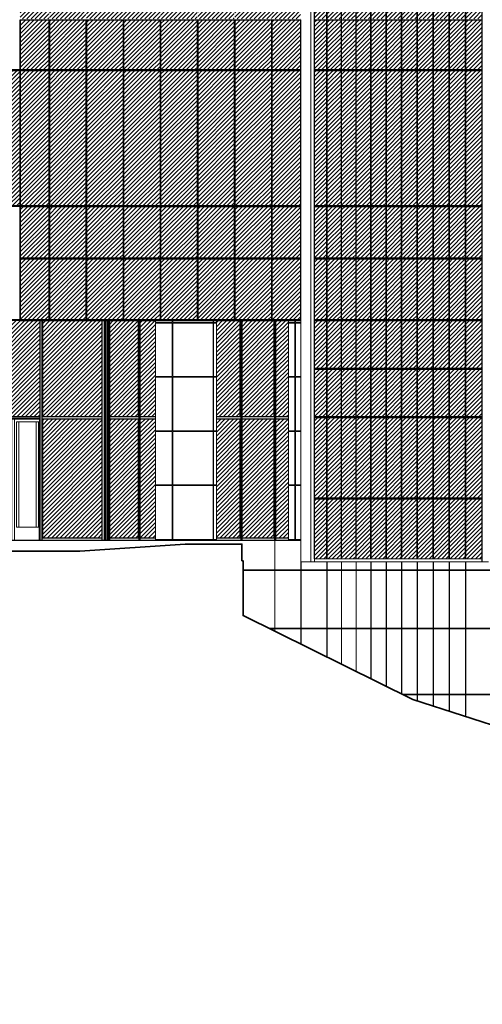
# Model space of a CAD drawing. Header units: millimetres. Extents: x 614675 to 1010864, y -150593 to -87691.
# Tile 157 of 194: x 960785 to 970653, y -147741 to -126741. Entities that reach past the tile are written whole.
import ezdxf

# ---------------------------------------------------------------- set-up
doc = ezdxf.new("R2010")
doc.units = ezdxf.units.MM
doc.header["$LTSCALE"] = 0.05
doc.layers.get('0').update_dxf_attribs({"lineweight": 0})
doc.layers.add('A-20--F3-WALLS', color=250, linetype='Continuous')
doc.layers.add('GLASS', color=135, linetype='Continuous')
pattern_1 = [(45, (-372511.373, -1028505.205), (-44.9012806, 44.9012806), [])]

# ---------------------------------------------------------------- blocks, each defined once
blk = doc.blocks.new('*U174')
at = {"color": 7, "lineweight": 0}
for points in [[(378500, 914560), (378500, 917160), (376549, 917160), (376549, 914560), (378500, 914560)], [(376634, 917081), (376566, 917081), (376566, 914839), (376634, 914839), (376634, 917081)], [(378494, 917081), (378008, 917081), (378008, 914839), (378494, 914839), (378494, 917081)]]:
    blk.add_lwpolyline(points, close=True, dxfattribs=at)
for points in [[(378500, 917141), (376549, 917141)], [(376571, 914839), (376571, 917081)], [(376584, 914839), (376584, 917081)], [(376680, 914560), (376680, 917141)], [(376732, 914560), (376732, 917141)], [(376759, 915035), (376759, 917081)], [(377108, 915035), (377108, 917081)], [(377124, 915035), (377124, 917081)], [(377191, 914560), (377191, 917141)], [(377253, 915035), (377253, 917081)], [(377270, 915035), (377270, 917081)], [(377840, 915035), (377840, 917081)], [(377886, 914560), (377886, 917141)], [(377910, 914560), (377910, 917141)], [(377961, 914560), (377961, 917141)], [(378058, 914839), (378058, 917081)], [(378429, 914839), (378429, 917081)], [(378474, 914839), (378474, 917081)], [(376759, 915035), (377124, 915035)], [(377253, 915035), (377840, 915035)], [(378491, 914560), (378491, 914839)]]:
    blk.add_lwpolyline(points, dxfattribs=at)
at = {"color": 7, "lineweight": 0, "elevation": 158}
for points in [[(376759, 917081), (377124, 917081)], [(377253, 917081), (377840, 917081)]]:
    blk.add_lwpolyline(points, dxfattribs=at)
at = {"color": 251, "elevation": 23068}
blk.add_lwpolyline([(378500, 917160), (378500, 914560)], dxfattribs=at)
blk = doc.blocks.new('A$C24602529 (2) (2)')
h = blk.add_hatch()
h.set_pattern_fill('ANSI31', color=256, scale=20, style=0)
h.set_pattern_definition([(45, (-40660.846, 17828.786), (-44.90128, 44.90128), [])])
h.paths.add_polyline_path([(-21920, 19035), (-22531, 19035), (-22531, 17938), (-21920, 17938)])
h.paths.add_polyline_path([(-21920, 17918), (-22531, 17918), (-22531, 16855), (-21920, 16855)])
h.paths.add_polyline_path([(-21129, 17918), (-21909, 17918), (-21909, 16855), (-21129, 16855)])
h.paths.add_polyline_path([(-21129, 19035), (-21909, 19035), (-21909, 17938), (-21129, 17938)])
h.paths.add_polyline_path([(-20337, 19035), (-21117, 19035), (-21117, 17938), (-20337, 17938)])
h.paths.add_polyline_path([(-20337, 17918), (-21117, 17918), (-21117, 16855), (-20337, 16855)])
h.paths.add_polyline_path([(-19546, 17918), (-20326, 17918), (-20326, 16855), (-19546, 16855)])
h.paths.add_polyline_path([(-19546, 19035), (-20326, 19035), (-20326, 17938), (-19546, 17938)])
h.paths.add_polyline_path([(-18755, 19035), (-19535, 19035), (-19535, 17938), (-18755, 17938)])
h.paths.add_polyline_path([(-18755, 17918), (-19535, 17918), (-19535, 16855), (-18755, 16855)])
h.paths.add_polyline_path([(-17964, 17918), (-18744, 17918), (-18744, 16855), (-17964, 16855)])
h.paths.add_polyline_path([(-17964, 19035), (-18744, 19035), (-18744, 17938), (-17964, 17938)])
h.paths.add_polyline_path([(-17173, 19035), (-17953, 19035), (-17953, 17938), (-17173, 17938)])
h.paths.add_polyline_path([(-17173, 17918), (-17953, 17918), (-17953, 16855), (-17173, 16855)])
h.paths.add_polyline_path([(-16550, 17918), (-17161, 17918), (-17161, 16855), (-16550, 16855)])
h.paths.add_polyline_path([(-16550, 19035), (-17161, 19035), (-17161, 17938), (-16550, 17938)])
h = blk.add_hatch()
h.set_pattern_fill('ANSI31', color=252, scale=20, style=0)
h.set_pattern_definition(pattern_1)
h.paths.add_polyline_path([(-15988, 19035), (-16250, 19035), (-16250, 17938), (-15988, 17938)])
h.paths.add_polyline_path([(-15680, 19035), (-15984, 19035), (-15984, 17938), (-15680, 17938)])
h.paths.add_polyline_path([(-15366, 19035), (-15675, 19035), (-15675, 17938), (-15366, 17938)])
h.paths.add_polyline_path([(-15048, 19035), (-15362, 19035), (-15362, 17938), (-15048, 17938)])
h.paths.add_polyline_path([(-14724, 19035), (-15043, 19035), (-15043, 17938), (-14724, 17938)])
h.paths.add_polyline_path([(-14395, 19035), (-14720, 19035), (-14720, 17938), (-14395, 17938)])
h.paths.add_polyline_path([(-14061, 19035), (-14391, 19035), (-14391, 17938), (-14061, 17938)])
h.paths.add_polyline_path([(-13722, 19035), (-14057, 19035), (-14057, 17938), (-13722, 17938)])
h.paths.add_polyline_path([(-13378, 19035), (-13717, 19035), (-13717, 17938), (-13378, 17938)])
h.paths.add_polyline_path([(-13029, 19035), (-13373, 19035), (-13373, 17938), (-13029, 17938)])
h.paths.add_polyline_path([(-12674, 19035), (-13024, 19035), (-13024, 17938), (-12674, 17938)])
h.paths.add_polyline_path([(-12674, 17918), (-13024, 17918), (-13024, 16855), (-12674, 16855)])
h.paths.add_polyline_path([(-13029, 17918), (-13373, 17918), (-13373, 16855), (-13029, 16855)])
h.paths.add_polyline_path([(-13378, 17918), (-13717, 17918), (-13717, 16855), (-13378, 16855)])
h.paths.add_polyline_path([(-13722, 17918), (-14057, 17918), (-14057, 16855), (-13722, 16855)])
h.paths.add_polyline_path([(-14061, 17918), (-14391, 17918), (-14391, 16855), (-14061, 16855)])
h.paths.add_polyline_path([(-14395, 17918), (-14720, 17918), (-14720, 16855), (-14395, 16855)])
h.paths.add_polyline_path([(-14724, 17918), (-15043, 17918), (-15043, 16855), (-14724, 16855)])
h.paths.add_polyline_path([(-15048, 17918), (-15362, 17918), (-15362, 16855), (-15048, 16855)])
h.paths.add_polyline_path([(-15366, 17918), (-15675, 17918), (-15675, 16855), (-15366, 16855)])
h.paths.add_polyline_path([(-15680, 17918), (-15984, 17918), (-15984, 16855), (-15680, 16855)])
h.paths.add_polyline_path([(-15988, 17918), (-16250, 17918), (-16250, 16855), (-15988, 16855)])
at = {"lineweight": 0}
h = blk.add_hatch(dxfattribs=at)
h.set_pattern_fill('ANSI31', color=253, scale=20, style=0)
h.set_pattern_definition([(45, (-3381.666, 226455.59), (-44.90128, 44.90128), [])])
h.paths.add_polyline_path([(-19546, 16835), (-20326, 16835), (-20326, 13955), (-19546, 13955)])
h.paths.add_polyline_path([(-20337, 16835), (-21117, 16835), (-21117, 13955), (-20337, 13955)])
h.paths.add_polyline_path([(-21129, 16835), (-21909, 16835), (-21909, 13955), (-21129, 13955)])
h.paths.add_polyline_path([(-21920, 16835), (-22531, 16835), (-22531, 13955), (-21920, 13955)])
h.paths.add_polyline_path([(-18755, 16835), (-19535, 16835), (-19535, 13955), (-18755, 13955)])
h.paths.add_polyline_path([(-17964, 16835), (-18744, 16835), (-18744, 13955), (-17964, 13955)])
h.paths.add_polyline_path([(-17173, 16835), (-17953, 16835), (-17953, 13955), (-17173, 13955)])
h.paths.add_polyline_path([(-16550, 16835), (-17161, 16835), (-17161, 13955), (-16550, 13955)])
h.paths.add_polyline_path([(-22545, 16835), (-23267, 16835), (-23267, 13955), (-22545, 13955)])
h.paths.add_polyline_path([(-23282, 16835), (-24326, 16835), (-24326, 13955), (-23282, 13955)])
h.paths.add_polyline_path([(-24340, 16835), (-25377, 16835), (-25377, 13955), (-24340, 13955)])
h.paths.add_polyline_path([(-25392, 16835), (-26420, 16835), (-26420, 13955), (-25392, 13955)])
h.paths.add_polyline_path([(-26434, 16835), (-27451, 16835), (-27451, 13955), (-26434, 13955)])
h.paths.add_polyline_path([(-35098, 16835), (-35936, 16835), (-35936, 13955), (-35098, 13955)])
h.paths.add_polyline_path([(-35948, 13955), (-35948, 16835), (-36361, 16835), (-36361, 13955)])
h.paths.add_polyline_path([(-34222, 16835), (-35086, 16835), (-35086, 13955), (-34222, 13955)])
h.paths.add_polyline_path([(-33319, 16835), (-34209, 16835), (-34209, 13955), (-33319, 13955)])
h.paths.add_polyline_path([(-32393, 16835), (-33306, 16835), (-33306, 13955), (-32393, 13955)])
h.paths.add_polyline_path([(-31444, 16835), (-32380, 16835), (-32380, 13955), (-31444, 13955)])
h.paths.add_polyline_path([(-30476, 16835), (-31431, 16835), (-31431, 13955), (-30476, 13955)])
h.paths.add_polyline_path([(-29489, 16835), (-30462, 16835), (-30462, 13955), (-29489, 13955)])
h.paths.add_polyline_path([(-28485, 16835), (-29475, 16835), (-29475, 13955), (-28485, 13955)])
h.paths.add_polyline_path([(-27466, 16835), (-28470, 16835), (-28470, 13955), (-27466, 13955)])
h = blk.add_hatch(dxfattribs=at)
h.set_pattern_fill('ANSI31', color=253, scale=20, style=0)
h.set_pattern_definition([(45, (-3381.666, -76274.78), (-44.90128, 44.90128), [])])
h.paths.add_polyline_path([(-16250, 13955), (-15988, 13955), (-15988, 16835), (-16250, 16835)])
h.paths.add_polyline_path([(-15984, 13955), (-15680, 13955), (-15680, 16835), (-15984, 16835)])
h.paths.add_polyline_path([(-15675, 13955), (-15366, 13955), (-15366, 16835), (-15675, 16835)])
h.paths.add_polyline_path([(-15362, 13955), (-15048, 13955), (-15048, 16835), (-15362, 16835)])
h.paths.add_polyline_path([(-15043, 13955), (-14724, 13955), (-14724, 16835), (-15043, 16835)])
h.paths.add_polyline_path([(-14720, 13955), (-14395, 13955), (-14395, 16835), (-14720, 16835)])
h.paths.add_polyline_path([(-14391, 13955), (-14061, 13955), (-14061, 16835), (-14391, 16835)])
h.paths.add_polyline_path([(-14057, 13955), (-13722, 13955), (-13722, 16835), (-14057, 16835)])
h.paths.add_polyline_path([(-13717, 13955), (-13378, 13955), (-13378, 16835), (-13717, 16835)])
h.paths.add_polyline_path([(-13373, 13955), (-13029, 13955), (-13029, 16835), (-13373, 16835)])
h.paths.add_polyline_path([(-13024, 13955), (-12674, 13955), (-12674, 16835), (-13024, 16835)])
h = blk.add_hatch()
h.set_pattern_fill('ANSI31', color=256, scale=20, style=0)
h.set_pattern_definition([(45, (-40660.846, 12728.79), (-44.90128, 44.90128), [])])
h.paths.add_polyline_path([(-21920, 13935), (-22531, 13935), (-22531, 12838), (-21920, 12838)])
h.paths.add_polyline_path([(-21920, 12818), (-22531, 12818), (-22531, 11523), (-21920, 11523)])
h.paths.add_polyline_path([(-21129, 12818), (-21909, 12818), (-21909, 11523), (-21129, 11523)])
h.paths.add_polyline_path([(-21129, 13935), (-21909, 13935), (-21909, 12838), (-21129, 12838)])
h.paths.add_polyline_path([(-20337, 13935), (-21117, 13935), (-21117, 12838), (-20337, 12838)])
h.paths.add_polyline_path([(-20337, 12818), (-21117, 12818), (-21117, 11523), (-20337, 11523)])
h.paths.add_polyline_path([(-19546, 12818), (-20326, 12818), (-20326, 11523), (-19546, 11523)])
h.paths.add_polyline_path([(-19546, 13935), (-20326, 13935), (-20326, 12838), (-19546, 12838)])
h.paths.add_polyline_path([(-18755, 13935), (-19535, 13935), (-19535, 12838), (-18755, 12838)])
h.paths.add_polyline_path([(-18755, 12818), (-19535, 12818), (-19535, 11523), (-18755, 11523)])
h.paths.add_polyline_path([(-17964, 12818), (-18744, 12818), (-18744, 11523), (-17964, 11523)])
h.paths.add_polyline_path([(-17964, 13935), (-18744, 13935), (-18744, 12838), (-17964, 12838)])
h.paths.add_polyline_path([(-17173, 13935), (-17953, 13935), (-17953, 12838), (-17173, 12838)])
h.paths.add_polyline_path([(-17173, 12818), (-17953, 12818), (-17953, 11523), (-17173, 11523)])
h.paths.add_polyline_path([(-16550, 12818), (-17161, 12818), (-17161, 11523), (-16550, 11523)])
h.paths.add_polyline_path([(-16550, 13935), (-17161, 13935), (-17161, 12838), (-16550, 12838)])
h = blk.add_hatch()
h.set_pattern_fill('ANSI31', color=252, scale=20, style=0)
h.set_pattern_definition(pattern_1)
h.paths.add_polyline_path([(-15988, 13935), (-16250, 13935), (-16250, 12838), (-15988, 12838)])
h.paths.add_polyline_path([(-15680, 13935), (-15984, 13935), (-15984, 12838), (-15680, 12838)])
h.paths.add_polyline_path([(-15366, 13935), (-15675, 13935), (-15675, 12838), (-15366, 12838)])
h.paths.add_polyline_path([(-15048, 13935), (-15362, 13935), (-15362, 12838), (-15048, 12838)])
h.paths.add_polyline_path([(-14724, 13935), (-15043, 13935), (-15043, 12838), (-14724, 12838)])
h.paths.add_polyline_path([(-14395, 13935), (-14720, 13935), (-14720, 12838), (-14395, 12838)])
h.paths.add_polyline_path([(-14061, 13935), (-14391, 13935), (-14391, 12838), (-14061, 12838)])
h.paths.add_polyline_path([(-13722, 13935), (-14057, 13935), (-14057, 12838), (-13722, 12838)])
h.paths.add_polyline_path([(-13378, 13935), (-13717, 13935), (-13717, 12838), (-13378, 12838)])
h.paths.add_polyline_path([(-13029, 13935), (-13373, 13935), (-13373, 12838), (-13029, 12838)])
h.paths.add_polyline_path([(-12674, 13935), (-13024, 13935), (-13024, 12838), (-12674, 12838)])
h.paths.add_polyline_path([(-12674, 12818), (-13024, 12818), (-13024, 11523), (-12674, 11523)])
h.paths.add_polyline_path([(-13029, 12818), (-13373, 12818), (-13373, 11523), (-13029, 11523)])
h.paths.add_polyline_path([(-13378, 12818), (-13717, 12818), (-13717, 11523), (-13378, 11523)])
h.paths.add_polyline_path([(-13722, 12818), (-14057, 12818), (-14057, 11523), (-13722, 11523)])
h.paths.add_polyline_path([(-14061, 12818), (-14391, 12818), (-14391, 11523), (-14061, 11523)])
h.paths.add_polyline_path([(-14395, 12818), (-14720, 12818), (-14720, 11523), (-14395, 11523)])
h.paths.add_polyline_path([(-14724, 12818), (-15043, 12818), (-15043, 11523), (-14724, 11523)])
h.paths.add_polyline_path([(-15048, 12818), (-15362, 12818), (-15362, 11523), (-15048, 11523)])
h.paths.add_polyline_path([(-15366, 12818), (-15675, 12818), (-15675, 11523), (-15366, 11523)])
h.paths.add_polyline_path([(-15680, 12818), (-15984, 12818), (-15984, 11523), (-15680, 11523)])
h.paths.add_polyline_path([(-15988, 12818), (-16250, 12818), (-16250, 11523), (-15988, 11523)])
h = blk.add_hatch(dxfattribs=at)
h.set_pattern_fill('ANSI31', color=253, scale=20, style=0)
h.set_pattern_definition(pattern_1)
h.paths.add_polyline_path([(-31242, 11503), (-32610, 11503), (-32610, 9456), (-31242, 9456)])
h.paths.add_polyline_path([(-31242, 9406), (-32610, 9406), (-32610, 6870), (-31242, 6870)])
h.paths.add_polyline_path([(-29759, 9406), (-31190, 9406), (-31190, 6870), (-29759, 6870)])
h.paths.add_polyline_path([(-29759, 11503), (-31190, 11503), (-31190, 9456), (-29759, 9456)])
h.paths.add_polyline_path([(-28276, 11503), (-29707, 11503), (-29707, 9456), (-28276, 9456)])
h.paths.add_polyline_path([(-27014, 10293), (-26969, 10293), (-26969, 10308), (-27014, 10308), (-27014, 11448), (-26969, 11448), (-26969, 11463), (-27014, 11463), (-27014, 11503), (-27451, 11503), (-28224, 11503), (-28224, 9456), (-27014, 9456)])
h.paths.add_polyline_path([(-27014, 9139), (-26969, 9139), (-26969, 9154), (-27014, 9154), (-27014, 9406), (-28224, 9406), (-28224, 6870), (-27014, 6870), (-27014, 7984), (-26969, 7984), (-26969, 7999), (-27014, 7999)])
h.paths.add_polyline_path([(-28276, 9406), (-29707, 9406), (-29707, 6870), (-28276, 6870)])
h.paths.add_polyline_path([(-25311, 9406), (-25714, 9406), (-25714, 9154), (-25759, 9154), (-25759, 9139), (-25714, 9139), (-25714, 7999), (-25759, 7999), (-25759, 7984), (-25714, 7984), (-25714, 6870), (-25311, 6870)])
h.paths.add_polyline_path([(-25311, 11503), (-25714, 11503), (-25714, 11463), (-25759, 11463), (-25759, 11448), (-25714, 11448), (-25714, 10308), (-25759, 10308), (-25759, 10293), (-25714, 10293), (-25714, 9456), (-25311, 9456)])
h.paths.add_polyline_path([(-24063, 11503), (-25259, 11503), (-25259, 9456), (-24063, 9456)])
h.paths.add_polyline_path([(-24069, 9406), (-25259, 9406), (-25259, 6870), (-24069, 6870)])
h.paths.add_polyline_path([(-22111, 11503), (-22538, 11503), (-24011, 11503), (-24011, 9456), (-22111, 9456)])
h.paths.add_polyline_path([(-20787, 11503), (-22058, 11503), (-22058, 9456), (-20787, 9456)])
h.paths.add_polyline_path([(-20787, 9406), (-22058, 9406), (-22058, 6870), (-20787, 6870)])
h.paths.add_polyline_path([(-20014, 9406), (-20629, 9406), (-20629, 6870), (-20014, 6870)])
h.paths.add_polyline_path([(-20014, 11503), (-20629, 11503), (-20629, 9456), (-20014, 9456)])
h.paths.add_polyline_path([(-19645, 10293), (-19600, 10293), (-19600, 10308), (-19645, 10308), (-19645, 11448), (-19600, 11448), (-19600, 11463), (-19645, 11463), (-19645, 11503), (-19977, 11503), (-19977, 9456), (-19645, 9456)])
h.paths.add_polyline_path([(-19645, 9139), (-19600, 9139), (-19600, 9154), (-19645, 9154), (-19645, 9406), (-19977, 9406), (-19977, 6870), (-19645, 6870), (-19645, 7984), (-19600, 7984), (-19600, 7999), (-19645, 7999)])
h.paths.add_polyline_path([(-17843, 9406), (-18345, 9406), (-18345, 9154), (-18390, 9154), (-18390, 9139), (-18345, 9139), (-18345, 7999), (-18390, 7999), (-18390, 7984), (-18345, 7984), (-18345, 6870), (-17843, 6870)])
h.paths.add_polyline_path([(-17119, 9406), (-17806, 9406), (-17806, 6870), (-17119, 6870)])
h.paths.add_polyline_path([(-16808, 9139), (-16763, 9139), (-16763, 9154), (-16808, 9154), (-16808, 9406), (-17082, 9406), (-17082, 6870), (-16808, 6870), (-16808, 7984), (-16763, 7984), (-16763, 7999), (-16808, 7999)])
h.paths.add_polyline_path([(-16808, 10293), (-16763, 10293), (-16763, 10308), (-16808, 10308), (-16808, 11448), (-16763, 11448), (-16763, 11463), (-16808, 11463), (-16808, 11503), (-17082, 11503), (-17082, 9456), (-16808, 9456)])
h.paths.add_polyline_path([(-17119, 11503), (-17806, 11503), (-17806, 9456), (-17119, 9456)])
h.paths.add_polyline_path([(-17843, 11503), (-18345, 11503), (-18345, 11463), (-18390, 11463), (-18390, 11448), (-18345, 11448), (-18345, 10308), (-18390, 10308), (-18390, 10293), (-18345, 10293), (-18345, 9456), (-17843, 9456)])
h = blk.add_hatch(dxfattribs=at)
h.set_pattern_fill('ANSI31', color=253, scale=20, style=0)
h.set_pattern_definition([(45, (-3381.666, -81374.78), (-44.90128, 44.90128), [])])
h.paths.add_polyline_path([(-16250, 6420), (-15988, 6420), (-15988, 11503), (-16250, 11503)])
h.paths.add_polyline_path([(-15984, 6420), (-15680, 6420), (-15680, 11503), (-15984, 11503)])
h.paths.add_polyline_path([(-15675, 6420), (-15366, 6420), (-15366, 11503), (-15675, 11503)])
h.paths.add_polyline_path([(-15362, 6420), (-15048, 6420), (-15048, 11503), (-15362, 11503)])
h.paths.add_polyline_path([(-15043, 6420), (-14724, 6420), (-14724, 11503), (-15043, 11503)])
h.paths.add_polyline_path([(-14720, 6420), (-14395, 6420), (-14395, 11503), (-14720, 11503)])
h.paths.add_polyline_path([(-14391, 6420), (-14061, 6420), (-14061, 11503), (-14391, 11503)])
h.paths.add_polyline_path([(-14057, 6420), (-13722, 6420), (-13722, 11503), (-14057, 11503)])
h.paths.add_polyline_path([(-13717, 6420), (-13378, 6420), (-13378, 11503), (-13717, 11503)])
h.paths.add_polyline_path([(-13373, 6420), (-13029, 6420), (-13029, 11503), (-13373, 11503)])
h.paths.add_polyline_path([(-13024, 6420), (-12674, 6420), (-12674, 11503), (-13024, 11503)])
for points in [[(-16333, 6420), (-16333, 56970)], [(-16333, 6355), (-16333, 56970)], [(-16252, 6355), (-16252, 56970)], [(-16544, 17920), (-16544, 12820)], [(-27466, 16855), (-22538, 16855)], [(-27466, 13935), (-22537, 13935)], [(-16544, 12820), (-16544, 6355)], [(-27451, 11523), (-22538, 11523)], [(-27451, 11503), (-22538, 11503)], [(-16544, 6355), (-12538, 6355)], [(-16252, 6420), (-12674, 6420)]]:
    blk.add_lwpolyline(points)
at = {"color": 0, "lineweight": 0}
for points in [[(-22538, 17920), (-22538, 12820)], [(-22538, 12820), (-22538, 11503)]]:
    blk.add_lwpolyline(points, dxfattribs=at)
for points, elevation in [([(-19645, 11503), (-19645, 11463)], -11534), ([(-19645, 11463), (-19287, 11463)], -11534), ([(-19645, 11448), (-19645, 10308)], -11534), ([(-19645, 11448), (-19287, 11448)], -11534), ([(-19600, 11463), (-19600, 11448)], -11534), ([(-19287, 11503), (-19287, 11463)], -11534), ([(-19287, 11448), (-19287, 10308)], 11534), ([(-19273, 11503), (-19273, 11463)], -11534), ([(-19273, 11463), (-18414, 11463)], -11534), ([(-19273, 11448), (-18414, 11448)], -11534), ([(-19273, 11448), (-19273, 10308)], 11534), ([(-18414, 11503), (-18414, 11463)], -11534), ([(-18414, 11448), (-18414, 10308)], 11534), ([(-18408, 11503), (-18408, 11463)], -11534), ([(-18408, 11463), (-18345, 11463)], -11534), ([(-18408, 11448), (-18345, 11448)], -11534), ([(-18408, 11448), (-18408, 10308)], 11534), ([(-18390, 11463), (-18390, 11448)], -11534), ([(-18345, 11503), (-18345, 11463)], -11534), ([(-18345, 11448), (-18345, 10308)], -11534), ([(-19645, 10308), (-19287, 10308)], 11534), ([(-19645, 10293), (-19645, 9154)], -11534), ([(-19645, 10293), (-19287, 10293)], 11534), ([(-19600, 10308), (-19600, 10293)], -11534), ([(-19287, 10293), (-19287, 9154)], 11534), ([(-19273, 10308), (-18414, 10308)], 11534), ([(-19273, 10293), (-18414, 10293)], 11534), ([(-19273, 10293), (-19273, 9154)], 11534), ([(-18414, 10293), (-18414, 9154)], 11534), ([(-18408, 10308), (-18345, 10308)], 11534), ([(-18408, 10293), (-18345, 10293)], 11534), ([(-18408, 10293), (-18408, 9154)], 11534), ([(-18390, 10308), (-18390, 10293)], -11534), ([(-18345, 10293), (-18345, 9154)], -11534), ([(-19645, 9154), (-19287, 9154)], 11534), ([(-19645, 9139), (-19645, 7999)], -11534), ([(-19645, 9139), (-19287, 9139)], 11534), ([(-19600, 9154), (-19600, 9139)], -11534), ([(-19287, 9139), (-19287, 7999)], 11534), ([(-19273, 9154), (-18414, 9154)], 11534), ([(-19273, 9139), (-18414, 9139)], 11534), ([(-19273, 9139), (-19273, 7999)], 11534), ([(-18414, 9139), (-18414, 7999)], 11534), ([(-18408, 9154), (-18345, 9154)], 11534), ([(-18408, 9139), (-18345, 9139)], 11534), ([(-18408, 9139), (-18408, 7999)], 11534), ([(-18390, 9154), (-18390, 9139)], -11534), ([(-18345, 9139), (-18345, 7999)], -11534), ([(-19645, 7999), (-19287, 7999)], 11534), ([(-19645, 7984), (-19645, 6837)], -11534), ([(-19645, 7984), (-19287, 7984)], 11534), ([(-19600, 7999), (-19600, 7984)], -11534), ([(-19287, 7984), (-19287, 6837)], 11534), ([(-19273, 7999), (-18414, 7999)], 11534), ([(-19273, 7984), (-18414, 7984)], 11534), ([(-19273, 7984), (-19273, 6837)], 11534), ([(-18414, 7984), (-18414, 6837)], 11534), ([(-18408, 7999), (-18345, 7999)], 11534), ([(-18408, 7984), (-18345, 7984)], 11534), ([(-18408, 7984), (-18408, 6837)], 11534), ([(-18390, 7999), (-18390, 7984)], -11534), ([(-18345, 7984), (-18345, 6837)], -11534), ([(-19645, 6837), (-19287, 6837)], -11692), ([(-19525, 6837), (-19525, 6820)], -11534), ([(-19273, 6837), (-18414, 6837)], -11692), ([(-18465, 6837), (-18465, 6820)], -11534), ([(-18408, 6837), (-18345, 6837)], -11692)]:
    blk.add_lwpolyline(points, dxfattribs=dict(elevation=elevation))
at = {"color": 252}
for points, elevation in [([(-16808, 11503), (-16808, 11463)], -11534), ([(-16808, 11463), (-16674, 11463)], -11534), ([(-16808, 11448), (-16808, 10308)], -11534), ([(-16808, 11448), (-16674, 11448)], -11534), ([(-16763, 11463), (-16763, 11448)], -11534), ([(-16674, 11503), (-16674, 11463)], -11534), ([(-16674, 11448), (-16674, 10308)], -11534), ([(-16660, 11503), (-16660, 11463)], -11534), ([(-16660, 11463), (-16544, 11463)], -11534), ([(-16660, 11448), (-16660, 10308)], -11534), ([(-16660, 11448), (-16544, 11448)], -11534), ([(-16808, 10308), (-16674, 10308)], 11534), ([(-16808, 10293), (-16808, 9154)], -11534), ([(-16808, 10293), (-16674, 10293)], 11534), ([(-16763, 10308), (-16763, 10293)], -11534), ([(-16674, 10293), (-16674, 9154)], -11534), ([(-16660, 10308), (-16544, 10308)], 11534), ([(-16660, 10293), (-16660, 9154)], -11534), ([(-16660, 10293), (-16544, 10293)], 11534), ([(-16808, 9154), (-16674, 9154)], 11534), ([(-16808, 9139), (-16808, 7999)], -11534), ([(-16808, 9139), (-16674, 9139)], 11534), ([(-16763, 9154), (-16763, 9139)], -11534), ([(-16674, 9139), (-16674, 7999)], -11534), ([(-16660, 9154), (-16544, 9154)], 11534), ([(-16660, 9139), (-16660, 7999)], -11534), ([(-16660, 9139), (-16544, 9139)], 11534), ([(-16808, 7999), (-16674, 7999)], 11534), ([(-16808, 7984), (-16808, 6837)], -11534), ([(-16808, 7984), (-16674, 7984)], 11534), ([(-16763, 7999), (-16763, 7984)], -11534), ([(-16674, 7984), (-16674, 6837)], -11534), ([(-16660, 7999), (-16544, 7999)], 11534), ([(-16660, 7984), (-16660, 6837)], -11534), ([(-16660, 7984), (-16544, 7984)], 11534), ([(-16808, 6837), (-16674, 6837)], -11692), ([(-16688, 6837), (-16688, 6820)], -11534), ([(-16660, 6837), (-16544, 6837)], -11692)]:
    blk.add_lwpolyline(points, dxfattribs=dict(at, elevation=elevation))
at = {"layer": 'GLASS', "color": 135}
for points in [[(-16250, 6420), (-16250, 56970)], [(-15988, 6420), (-15988, 56970)], [(-15984, 6420), (-15984, 56970)], [(-15680, 6420), (-15680, 56970)], [(-15675, 6420), (-15675, 56970)], [(-15366, 6420), (-15366, 56970)], [(-15362, 6420), (-15362, 56970)], [(-15048, 6420), (-15048, 56970)], [(-15043, 6420), (-15043, 56970)], [(-14724, 6420), (-14724, 56970)], [(-14720, 6420), (-14720, 56970)], [(-14395, 6420), (-14395, 56970)], [(-14391, 6420), (-14391, 56970)], [(-14061, 6420), (-14061, 56970)], [(-14057, 6420), (-14057, 56970)], [(-13722, 6420), (-13722, 56970)], [(-13717, 6420), (-13717, 56970)], [(-13378, 6420), (-13378, 56970)], [(-13373, 6420), (-13373, 56970)], [(-13029, 6420), (-13029, 56970)], [(-13024, 6420), (-13024, 56970)], [(-12674, 6355), (-12674, 56970)], [(-22531, 17920), (-22531, 12820)], [(-22531, 17918), (-16544, 17918)], [(-21920, 17920), (-21920, 12820)], [(-21909, 17920), (-21909, 12820)], [(-21129, 17920), (-21129, 12820)], [(-21117, 17920), (-21117, 12820)], [(-20337, 17920), (-20337, 12820)], [(-20326, 17920), (-20326, 12820)], [(-19546, 17920), (-19546, 12820)], [(-19535, 17920), (-19535, 12820)], [(-18755, 17920), (-18755, 12820)], [(-18744, 17920), (-18744, 12820)], [(-17964, 17920), (-17964, 12820)], [(-17953, 17920), (-17953, 12820)], [(-17173, 17920), (-17173, 12820)], [(-17161, 17920), (-17161, 12820)], [(-16550, 17920), (-16550, 12820)], [(-16252, 17918), (-12674, 17918)], [(-27451, 16835), (-16544, 16835)], [(-22538, 16855), (-16544, 16855)], [(-16252, 16855), (-12674, 16855)], [(-16252, 16835), (-12674, 16835)], [(-27466, 13955), (-16544, 13955)], [(-22537, 13935), (-16544, 13935)], [(-16252, 13955), (-12674, 13955)], [(-16252, 13935), (-12674, 13935)], [(-22531, 12838), (-16544, 12838)], [(-22531, 12820), (-22531, 11503)], [(-22531, 12818), (-16544, 12818)], [(-21920, 12820), (-21920, 11503)], [(-21909, 12820), (-21909, 11503)], [(-21129, 12820), (-21129, 11503)], [(-21117, 12820), (-21117, 11503)], [(-20337, 12820), (-20337, 11503)], [(-20326, 12820), (-20326, 11503)], [(-19546, 12820), (-19546, 11503)], [(-19535, 12820), (-19535, 11503)], [(-18755, 12820), (-18755, 11503)], [(-18744, 12820), (-18744, 11503)], [(-17964, 12820), (-17964, 11503)], [(-17953, 12820), (-17953, 11503)], [(-17173, 12820), (-17173, 11503)], [(-17161, 12820), (-17161, 11503)], [(-16550, 12820), (-16550, 11503)], [(-16252, 12838), (-12674, 12838)], [(-16252, 12818), (-12674, 12818)], [(-22538, 11523), (-16544, 11523)], [(-22538, 11503), (-16544, 11503)], [(-20714, 11503), (-20714, 6820)], [(-20678, 11503), (-20678, 6820)], [(-16252, 11523), (-12674, 11523)], [(-16252, 11503), (-12674, 11503)], [(-16252, 10489), (-12674, 10489)], [(-16252, 10469), (-12674, 10469)], [(-16252, 9455), (-12674, 9455)], [(-16252, 9435), (-12674, 9435)], [(-16252, 7720), (-12674, 7720)], [(-16252, 7700), (-12674, 7700)], [(-22066, 6870), (-20787, 6870)], [(-20629, 6870), (-19999, 6870)], [(-19977, 6870), (-19645, 6870)], [(-18345, 6870), (-17828, 6870)], [(-17806, 6870), (-17104, 6870)], [(-17082, 6870), (-16808, 6870)]]:
    blk.add_lwpolyline(points, dxfattribs=at)
at = {"layer": 'GLASS', "color": 135, "elevation": -11534}
for points in [[(-22111, 11503), (-22111, 6820)], [(-22066, 11503), (-22066, 6820)], [(-22058, 11503), (-22058, 9456)], [(-20787, 11503), (-20787, 6820)], [(-20742, 11503), (-20742, 6820)], [(-20734, 11503), (-20734, 6820)], [(-20666, 11503), (-20666, 6820)], [(-20651, 11503), (-20651, 6820)], [(-20629, 11503), (-20629, 6820)], [(-20014, 11503), (-20014, 9456)], [(-19999, 11503), (-19999, 6820)], [(-19977, 11503), (-19977, 6820)], [(-17843, 11503), (-17843, 9456)], [(-17828, 11503), (-17828, 6820)], [(-17806, 11503), (-17806, 6820)], [(-17119, 11503), (-17119, 9456)], [(-17104, 11503), (-17104, 6820)], [(-17082, 11503), (-17082, 6820)], [(-24018, 9456), (-22111, 9456)], [(-22066, 9456), (-20787, 9456)], [(-20629, 9456), (-19999, 9456)], [(-19977, 9456), (-19645, 9456)], [(-18345, 9456), (-17828, 9456)], [(-17806, 9456), (-17104, 9456)], [(-17082, 9456), (-16808, 9456)], [(-22117, 9406), (-22111, 9406)], [(-22066, 9406), (-20787, 9406)], [(-22058, 9406), (-22058, 6870)], [(-20629, 9406), (-19999, 9406)], [(-20014, 9406), (-20014, 6870)], [(-19977, 9406), (-19645, 9406)], [(-18345, 9406), (-17828, 9406)], [(-17843, 9406), (-17843, 6870)], [(-17806, 9406), (-17104, 9406)], [(-17119, 9406), (-17119, 6870)], [(-17082, 9406), (-16808, 9406)]]:
    blk.add_lwpolyline(points, dxfattribs=at)
blk.add_blockref('*U174', (-400617, -907740, -11534))

msp = doc.modelspace()

# ---------------------------------------------------------------- linework, layer by layer
at = {"lineweight": 35}
msp.add_lwpolyline([(889749, -137926), (920429, -137926), (924526, -137841), (937317, -137841), (942062, -137926), (958823, -137926), (958823, -138076), (962067, -138076), (964317, -137926), (965526, -137926), (965526, -138281), (965552, -138281), (965552, -139449), (969171, -141241), (971292, -141921), (973913, -142751), (977286, -144661), (983327, -144661), (983327, -147741), (997192, -147741)], dxfattribs=at)
at = {"color": 251, "lineweight": 5}
for points in [[(966226, -137841), (966226, -139783)], [(966231, -137841), (966231, -139785)], [(966782, -138306), (966782, -140058)], [(966787, -138306), (966787, -140060)], [(967338, -138306), (967338, -140311)], [(967343, -138306), (967343, -140313)], [(967647, -138306), (967647, -140464)], [(967651, -138306), (967651, -140466)], [(967960, -138306), (967960, -140619)], [(967965, -138306), (967965, -140621)], [(968279, -138306), (968279, -140777)], [(968283, -138306), (968283, -140779)], [(968602, -138306), (968602, -140937)], [(968607, -138306), (968607, -140939)], [(968931, -138306), (968931, -141100)], [(968936, -138306), (968936, -141102)], [(969265, -138306), (969265, -141250)], [(969270, -138306), (969270, -141251)], [(969605, -138306), (969605, -141359)], [(969609, -138306), (969609, -141360)], [(969949, -138306), (969949, -141469)], [(969954, -138306), (969954, -141471)], [(970298, -138306), (970298, -141581)], [(970303, -138306), (970303, -141583)], [(965552, -138471), (983081, -138471)], [(965552, -138486), (983081, -138486)], [(966091, -139716), (983081, -139716)], [(966121, -139731), (983081, -139731)], [(968939, -141126), (983081, -141126)], [(968969, -141141), (983081, -141141)]]:
    msp.add_lwpolyline(points, dxfattribs=at)
at = {"layer": 'A-20--F3-WALLS'}
msp.add_lwpolyline([(937317, -137841), (966782, -137841)], dxfattribs=at)

# ---------------------------------------------------------------- block references
msp.add_blockref('A$C24602529 (2) (2)', (983327, -144661))

doc.saveas('drawing.dxf')
